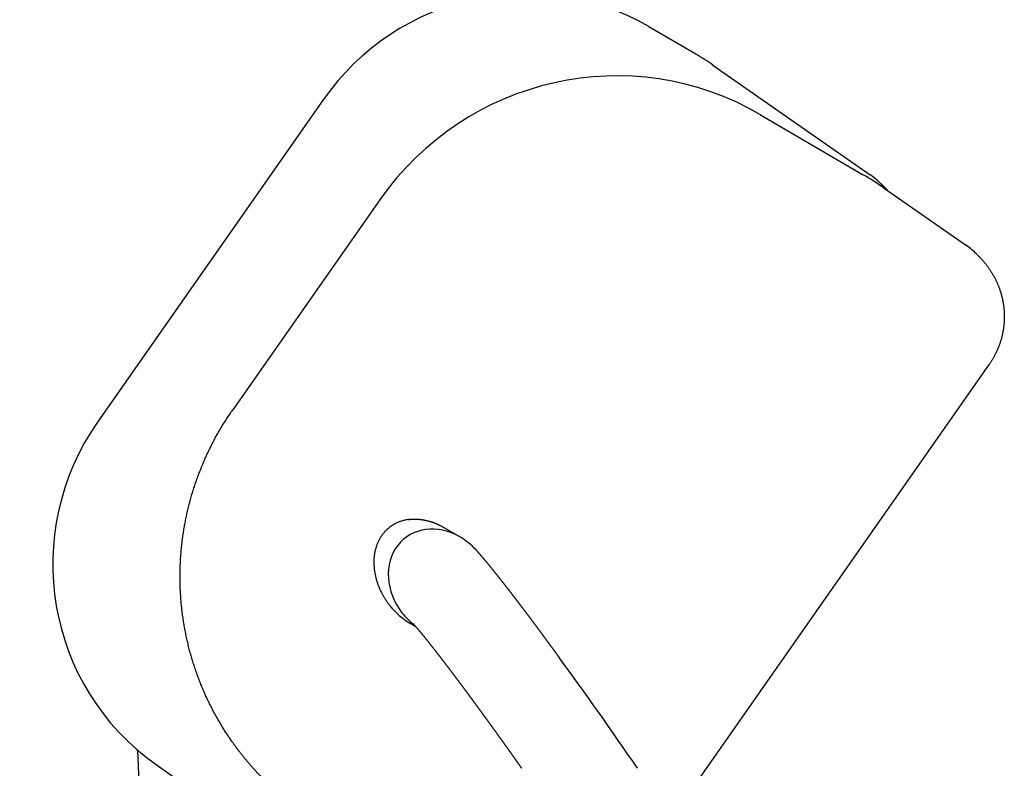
# Model space of a CAD drawing. Extents: x -4168 to 80734, y 199 to 57500.
# Tile 44 of 71: x 1893 to 2131, y 51592 to 51773. Entities that reach past the tile are written whole.
import ezdxf

# ---------------------------------------------------------------- set-up
doc = ezdxf.new("R2010")
doc.units = 0
doc.layers.get('0').update_dxf_attribs({"linetype": 'CONTINUOUS'})

msp = doc.modelspace()

# ---------------------------------------------------------------- linework, layer by layer
at = {"color": 104, "linetype": 'Continuous'}
for p, q in [((2056.51, 51764.97), (2045.17, 51771.6)), ((2060.66, 51762.31), (2098.7, 51735.72)), ((1966.32, 51753.89), (1911.83, 51676.07)), ((2072.2, 51750.26), (2097.02, 51735.75)), ((2101.83, 51732.67), (2121.99, 51718.58)), ((1980.03, 51729.69), (1944.42, 51678.82)), ((2127.55, 51689.88), (2050.7, 51580.12)), ((1999.51, 51647.98), (1995.45, 51650.35)), ((1988.73, 51626.3), (1987.29, 51627.15)), ((1921.34, 51596.45), (1925.49, 51500.18)), ((1925.89, 51592.9), (1966.02, 51564.66))]:
    msp.add_line(p, q, dxfattribs=at)
for centre, radius, start, end in [((2025.79, 51712.43), 60.86, 55.0435, 59.6802), ((2061.36, 51674.76), 70.65, 55.0516, 59.6802), ((2087.21, 51719.28), 20.05, 48.2129, 55.0439), ((2110.49, 51702.12), 20.08, 45.6477, 55.0522), ((1998.44, 51639.73), 16.49, 217.613, 233.0041), ((1100.13, 50947.67), 1141.49, 34.36491, 36.01269)]:
    msp.add_arc(centre, radius, start, end, dxfattribs=at)
for centre, major_axis, ratio, start_param, end_param in [((2014.85, 51719.81), (-31.39, -51.15), 0.988118, 3.162627, 4.651241), ((2036.83, 51689.82), (-36.17, -59.96), 0.990921, 3.155174, 4.643762), ((1960.38, 51642.01), (-32.45, -50.49), 0.988119, 4.672346, 6.241658), ((1994.77, 51636.76), (-8.81, 10.88), 0.841027, 5.13359, 7.825945), ((1994.77, 51636.76), (-8.81, 10.88), 0.841027, 4.780602, 5.13359), ((1991.09, 51638.87), (8.35, -11.99), 0.780748, 4.797065, 5.247012)]:
    msp.add_ellipse(centre, major_axis=major_axis, ratio=ratio, start_param=start_param, end_param=end_param, dxfattribs=at)
for points, knots in [([(2100.57, 51734.23), (2100.59, 51734.22), (2100.63, 51734.18), (2100.7, 51734.12), (2100.76, 51734.07), (2100.82, 51734.01), (2100.88, 51733.96), (2100.94, 51733.9), (2101, 51733.85), (2101.06, 51733.79), (2101.12, 51733.73), (2101.18, 51733.68), (2101.24, 51733.62), (2101.3, 51733.57), (2101.36, 51733.51), (2101.42, 51733.45), (2101.48, 51733.4), (2101.54, 51733.34), (2101.6, 51733.28), (2101.66, 51733.22), (2101.72, 51733.17), (2101.78, 51733.11), (2101.83, 51733.05), (2101.89, 51732.99), (2101.95, 51732.93), (2102.01, 51732.88), (2102.07, 51732.82), (2102.12, 51732.76), (2102.18, 51732.7), (2102.24, 51732.64), (2102.3, 51732.58), (2102.35, 51732.52), (2102.41, 51732.46), (2102.47, 51732.4), (2102.52, 51732.34), (2102.58, 51732.28), (2102.63, 51732.22), (2102.69, 51732.16), (2102.74, 51732.1), (2102.8, 51732.04), (2102.85, 51731.98), (2102.89, 51731.93), (2102.91, 51731.91)], [0, 0, 0, 0, 0.082365, 0.16473, 0.247094, 0.329459, 0.411823, 0.494188, 0.576552, 0.658917, 0.741282, 0.823647, 0.906012, 0.988377, 1.070742, 1.153107, 1.235472, 1.317837, 1.400201, 1.482566, 1.564931, 1.647296, 1.729662, 1.812028, 1.894394, 1.976761, 2.059129, 2.141496, 2.223863, 2.306229, 2.388595, 2.470959, 2.553323, 2.635687, 2.718052, 2.800417, 2.882783, 2.965151, 3.047519, 3.129889, 3.212261, 3.294633, 3.294633, 3.294633, 3.294633]), ([(2124.53, 51716.48), (2124.6, 51716.41), (2124.75, 51716.26), (2124.96, 51716.04), (2125.18, 51715.82), (2125.39, 51715.6), (2125.6, 51715.38), (2125.8, 51715.15), (2126.01, 51714.92), (2126.21, 51714.68), (2126.41, 51714.45), (2126.6, 51714.21), (2126.79, 51713.97), (2126.98, 51713.73), (2127.16, 51713.48), (2127.34, 51713.23), (2127.52, 51712.98), (2127.69, 51712.73), (2127.86, 51712.47), (2128.03, 51712.21), (2128.19, 51711.95), (2128.35, 51711.69), (2128.5, 51711.42), (2128.65, 51711.15), (2128.8, 51710.88), (2128.94, 51710.61), (2129.08, 51710.33), (2129.22, 51710.06), (2129.35, 51709.78), (2129.47, 51709.5), (2129.59, 51709.22), (2129.71, 51708.93), (2129.82, 51708.64), (2129.93, 51708.36), (2130.04, 51708.07), (2130.13, 51707.78), (2130.23, 51707.48), (2130.32, 51707.19), (2130.41, 51706.9), (2130.49, 51706.6), (2130.57, 51706.3), (2130.64, 51706), (2130.71, 51705.7), (2130.77, 51705.4), (2130.83, 51705.1), (2130.88, 51704.8), (2130.93, 51704.49), (2130.98, 51704.19), (2131.02, 51703.88), (2131.06, 51703.58), (2131.09, 51703.27), (2131.11, 51702.97), (2131.14, 51702.66), (2131.15, 51702.35), (2131.17, 51702.05), (2131.17, 51701.74), (2131.18, 51701.43), (2131.17, 51701.12), (2131.17, 51700.82), (2131.16, 51700.51), (2131.14, 51700.2), (2131.12, 51699.89), (2131.1, 51699.59), (2131.07, 51699.28), (2131.03, 51698.98), (2130.99, 51698.67), (2130.95, 51698.37), (2130.9, 51698.06), (2130.85, 51697.76), (2130.79, 51697.46), (2130.73, 51697.16), (2130.66, 51696.86), (2130.59, 51696.56), (2130.51, 51696.26), (2130.43, 51695.96), (2130.35, 51695.67), (2130.26, 51695.37), (2130.16, 51695.08), (2130.06, 51694.79), (2129.96, 51694.5), (2129.85, 51694.21), (2129.74, 51693.93), (2129.62, 51693.64), (2129.5, 51693.36), (2129.38, 51693.08), (2129.25, 51692.8), (2129.11, 51692.52), (2128.98, 51692.25), (2128.83, 51691.97), (2128.69, 51691.7), (2128.54, 51691.43), (2128.38, 51691.17), (2128.22, 51690.9), (2128.06, 51690.64), (2127.89, 51690.39), (2127.72, 51690.13), (2127.61, 51689.96), (2127.55, 51689.88)], [0, 0, 0, 0, 0.307357, 0.614711, 0.922067, 1.229424, 1.536783, 1.844144, 2.151507, 2.458872, 2.76624, 3.073612, 3.380988, 3.68837, 3.995756, 4.303147, 4.610544, 4.917949, 5.225361, 5.532781, 5.84021, 6.147649, 6.455102, 6.762566, 7.070039, 7.377518, 7.685002, 7.992491, 8.299985, 8.607482, 8.914983, 9.222488, 9.529996, 9.837507, 10.145023, 10.452543, 10.760069, 11.067603, 11.375144, 11.682694, 11.990255, 12.297827, 12.605414, 12.913015, 13.220634, 13.528265, 13.835902, 14.143537, 14.451164, 14.758775, 15.066364, 15.373923, 15.681446, 15.988926, 16.296368, 16.603782, 16.911177, 17.218563, 17.525951, 17.833347, 18.140759, 18.448193, 18.755659, 19.06316, 19.370691, 19.678247, 19.985822, 20.29341, 20.601005, 20.908602, 21.216194, 21.523777, 21.83135, 22.138916, 22.446478, 22.754037, 23.061597, 23.369159, 23.676727, 23.984302, 24.291887, 24.599477, 24.907068, 25.214657, 25.522239, 25.82981, 26.137365, 26.4449, 26.752412, 27.059908, 27.3674, 27.674901, 27.982427, 28.289989, 28.597601, 28.905278, 29.213031, 29.213031, 29.213031, 29.213031]), ([(1960.93, 51581.74), (1960.76, 51581.86), (1960.41, 51582.11), (1959.89, 51582.49), (1959.37, 51582.87), (1958.86, 51583.26), (1958.35, 51583.65), (1957.84, 51584.05), (1957.34, 51584.45), (1956.84, 51584.86), (1956.35, 51585.27), (1955.86, 51585.68), (1955.37, 51586.1), (1954.89, 51586.53), (1954.41, 51586.96), (1953.93, 51587.39), (1953.46, 51587.83), (1953, 51588.27), (1952.53, 51588.72), (1952.07, 51589.17), (1951.62, 51589.63), (1951.17, 51590.09), (1950.73, 51590.55), (1950.28, 51591.02), (1949.85, 51591.49), (1949.42, 51591.97), (1948.99, 51592.45), (1948.56, 51592.93), (1948.15, 51593.42), (1947.73, 51593.91), (1947.32, 51594.41), (1946.92, 51594.91), (1946.52, 51595.41), (1946.12, 51595.92), (1945.73, 51596.43), (1945.34, 51596.94), (1944.96, 51597.46), (1944.59, 51597.98), (1944.21, 51598.51), (1943.85, 51599.03), (1943.49, 51599.57), (1943.13, 51600.1), (1942.78, 51600.64), (1942.43, 51601.18), (1942.09, 51601.73), (1941.75, 51602.27), (1941.42, 51602.83), (1941.09, 51603.38), (1940.77, 51603.94), (1940.46, 51604.5), (1940.15, 51605.06), (1939.84, 51605.63), (1939.54, 51606.2), (1939.25, 51606.77), (1938.96, 51607.34), (1938.67, 51607.92), (1938.39, 51608.5), (1938.12, 51609.08), (1937.85, 51609.66), (1937.59, 51610.25), (1937.33, 51610.84), (1937.08, 51611.43), (1936.84, 51612.03), (1936.59, 51612.62), (1936.36, 51613.22), (1936.13, 51613.82), (1935.91, 51614.43), (1935.69, 51615.03), (1935.47, 51615.64), (1935.27, 51616.25), (1935.07, 51616.86), (1934.87, 51617.47), (1934.68, 51618.08), (1934.5, 51618.7), (1934.32, 51619.32), (1934.14, 51619.94), (1933.98, 51620.56), (1933.82, 51621.18), (1933.66, 51621.81), (1933.51, 51622.43), (1933.37, 51623.06), (1933.23, 51623.69), (1933.09, 51624.31), (1932.97, 51624.95), (1932.85, 51625.58), (1932.73, 51626.21), (1932.62, 51626.84), (1932.52, 51627.48), (1932.42, 51628.11), (1932.33, 51628.75), (1932.24, 51629.39), (1932.16, 51630.03), (1932.09, 51630.66), (1932.02, 51631.3), (1931.96, 51631.94), (1931.9, 51632.59), (1931.85, 51633.23), (1931.81, 51633.87), (1931.77, 51634.51), (1931.73, 51635.15), (1931.71, 51635.79), (1931.69, 51636.44), (1931.67, 51637.08), (1931.66, 51637.72), (1931.66, 51638.37), (1931.66, 51639.01), (1931.67, 51639.65), (1931.68, 51640.3), (1931.7, 51640.94), (1931.73, 51641.58), (1931.76, 51642.22), (1931.8, 51642.87), (1931.84, 51643.51), (1931.89, 51644.15), (1931.95, 51644.79), (1932.01, 51645.43), (1932.08, 51646.07), (1932.15, 51646.71), (1932.23, 51647.35), (1932.31, 51647.98), (1932.41, 51648.62), (1932.5, 51649.26), (1932.6, 51649.89), (1932.71, 51650.53), (1932.83, 51651.16), (1932.95, 51651.79), (1933.07, 51652.42), (1933.2, 51653.05), (1933.34, 51653.68), (1933.48, 51654.31), (1933.63, 51654.93), (1933.78, 51655.56), (1933.94, 51656.18), (1934.11, 51656.8), (1934.28, 51657.42), (1934.46, 51658.04), (1934.64, 51658.66), (1934.83, 51659.27), (1935.02, 51659.88), (1935.22, 51660.5), (1935.42, 51661.11), (1935.63, 51661.71), (1935.85, 51662.32), (1936.07, 51662.92), (1936.3, 51663.53), (1936.53, 51664.13), (1936.77, 51664.72), (1937.01, 51665.32), (1937.26, 51665.91), (1937.51, 51666.5), (1937.77, 51667.09), (1938.04, 51667.68), (1938.31, 51668.26), (1938.58, 51668.84), (1938.86, 51669.42), (1939.15, 51670), (1939.44, 51670.57), (1939.74, 51671.14), (1940.04, 51671.71), (1940.35, 51672.27), (1940.66, 51672.84), (1940.97, 51673.4), (1941.3, 51673.95), (1941.62, 51674.51), (1941.96, 51675.06), (1942.29, 51675.61), (1942.63, 51676.15), (1942.98, 51676.69), (1943.33, 51677.23), (1943.69, 51677.77), (1944.05, 51678.3), (1944.3, 51678.65), (1944.42, 51678.82)], [0, 0, 0, 0, 0.643193, 1.286352, 1.929487, 2.572608, 3.215727, 3.858853, 4.501989, 5.145133, 5.788281, 6.431432, 7.074581, 7.717727, 8.360872, 9.004014, 9.647156, 10.290298, 10.93344, 11.576583, 12.219727, 12.86287, 13.506014, 14.149158, 14.792301, 15.435444, 16.078587, 16.72173, 17.364873, 18.008016, 18.651159, 19.294302, 19.937445, 20.580588, 21.223731, 21.866873, 22.510016, 23.153159, 23.796302, 24.439444, 25.082587, 25.725729, 26.368872, 27.012014, 27.655156, 28.298299, 28.941441, 29.584583, 30.227725, 30.870867, 31.514009, 32.157151, 32.800293, 33.443434, 34.086576, 34.729718, 35.372859, 36.016001, 36.659142, 37.302284, 37.945425, 38.588566, 39.231707, 39.874848, 40.51799, 41.161131, 41.804272, 42.447412, 43.090553, 43.733694, 44.376834, 45.019975, 45.663115, 46.306256, 46.949396, 47.592536, 48.235677, 48.878817, 49.521957, 50.165097, 50.808237, 51.451376, 52.094516, 52.737656, 53.380796, 54.023935, 54.667075, 55.310214, 55.953354, 56.596493, 57.239632, 57.882771, 58.52591, 59.169049, 59.812188, 60.455327, 61.098466, 61.741605, 62.384744, 63.027882, 63.671021, 64.314159, 64.957298, 65.600436, 66.243574, 66.886713, 67.529851, 68.172989, 68.816127, 69.459265, 70.102403, 70.745541, 71.388679, 72.031817, 72.674954, 73.318092, 73.961229, 74.604367, 75.247505, 75.890642, 76.533779, 77.176917, 77.820054, 78.463191, 79.106329, 79.749466, 80.392603, 81.03574, 81.678877, 82.322014, 82.965151, 83.608288, 84.251425, 84.894562, 85.537698, 86.180835, 86.823972, 87.467108, 88.110245, 88.753382, 89.396518, 90.039655, 90.682791, 91.325928, 91.969064, 92.612201, 93.255337, 93.898473, 94.54161, 95.184746, 95.827883, 96.471019, 97.114156, 97.757292, 98.400429, 99.043564, 99.686699, 100.329834, 100.972969, 101.616105, 102.259243, 102.902384, 103.545526, 104.188667, 104.831804, 105.474936, 106.118058, 106.761172, 107.404288, 108.047415, 108.690563, 109.333742, 109.333742, 109.333742, 109.333742]), ([(1986.96, 51652.25), (1986.83, 51652.23), (1986.57, 51652.19), (1986.18, 51652.11), (1985.79, 51652.02), (1985.42, 51651.92), (1985.05, 51651.8), (1984.68, 51651.66), (1984.33, 51651.52), (1983.98, 51651.36), (1983.64, 51651.19), (1983.32, 51651), (1983, 51650.8), (1982.69, 51650.59), (1982.39, 51650.37), (1982.1, 51650.14), (1981.82, 51649.9), (1981.56, 51649.65), (1981.3, 51649.39), (1981.06, 51649.12), (1980.83, 51648.84), (1980.61, 51648.55), (1980.4, 51648.26), (1980.2, 51647.96), (1980.01, 51647.65), (1979.84, 51647.33), (1979.68, 51647.01), (1979.53, 51646.69), (1979.39, 51646.36), (1979.26, 51646.02), (1979.14, 51645.68), (1979.04, 51645.34), (1978.94, 51644.99), (1978.86, 51644.64), (1978.79, 51644.29), (1978.72, 51643.93), (1978.67, 51643.58), (1978.63, 51643.22), (1978.6, 51642.86), (1978.58, 51642.49), (1978.57, 51642.13), (1978.56, 51641.77), (1978.57, 51641.4), (1978.59, 51641.04), (1978.62, 51640.67), (1978.65, 51640.3), (1978.7, 51639.94), (1978.75, 51639.57), (1978.81, 51639.21), (1978.89, 51638.85), (1978.97, 51638.49), (1979.05, 51638.12), (1979.15, 51637.76), (1979.26, 51637.41), (1979.37, 51637.05), (1979.49, 51636.69), (1979.62, 51636.34), (1979.76, 51635.99), (1979.9, 51635.64), (1980.05, 51635.29), (1980.21, 51634.95), (1980.38, 51634.61), (1980.56, 51634.27), (1980.74, 51633.93), (1980.93, 51633.6), (1981.13, 51633.27), (1981.33, 51632.94), (1981.54, 51632.62), (1981.76, 51632.3), (1981.99, 51631.98), (1982.22, 51631.67), (1982.38, 51631.46), (1982.46, 51631.36)], [0, 0, 0, 0, 0.401399, 0.799561, 1.194588, 1.586593, 1.975696, 2.362024, 2.745709, 3.126891, 3.50571, 3.882307, 4.256825, 4.6294, 5.000164, 5.369243, 5.736767, 6.102871, 6.467698, 6.831387, 7.194078, 7.555904, 7.916997, 8.277479, 8.637466, 8.997066, 9.356382, 9.715507, 10.07453, 10.433534, 10.792598, 11.1518, 11.511227, 11.870962, 12.231082, 12.591652, 12.952728, 13.31436, 13.676588, 14.039447, 14.402966, 14.76717, 15.132077, 15.497705, 15.864066, 16.231173, 16.599034, 16.96766, 17.337059, 17.707241, 18.078217, 18.450001, 18.822609, 19.196059, 19.570375, 19.945583, 20.321705, 20.698748, 21.076718, 21.455623, 21.83547, 22.216271, 22.598034, 22.980773, 23.364498, 23.749223, 24.134962, 24.521731, 24.909547, 25.298425, 25.688386, 26.079449, 26.079449, 26.079449, 26.079449]), ([(1986.96, 51652.25), (1987.04, 51652.26), (1987.18, 51652.28), (1987.39, 51652.3), (1987.61, 51652.32), (1987.83, 51652.33), (1988.04, 51652.34), (1988.26, 51652.35), (1988.48, 51652.35), (1988.7, 51652.35), (1988.92, 51652.34), (1989.13, 51652.33), (1989.35, 51652.32), (1989.57, 51652.3), (1989.79, 51652.28), (1990.01, 51652.25), (1990.23, 51652.23), (1990.44, 51652.19), (1990.66, 51652.15), (1990.88, 51652.11), (1991.09, 51652.07), (1991.31, 51652.02), (1991.52, 51651.97), (1991.74, 51651.91), (1991.95, 51651.85), (1992.17, 51651.79), (1992.38, 51651.73), (1992.59, 51651.66), (1992.8, 51651.59), (1993.01, 51651.51), (1993.22, 51651.43), (1993.43, 51651.35), (1993.64, 51651.26), (1993.84, 51651.17), (1994.05, 51651.08), (1994.25, 51650.99), (1994.46, 51650.89), (1994.66, 51650.79), (1994.86, 51650.68), (1995.06, 51650.57), (1995.26, 51650.46), (1995.39, 51650.39), (1995.45, 51650.35)], [0, 0, 0, 0, 0.216416, 0.433036, 0.649871, 0.866929, 1.08422, 1.30175, 1.519526, 1.737554, 1.955839, 2.174385, 2.393196, 2.612274, 2.831622, 3.051241, 3.271132, 3.491296, 3.711734, 3.932445, 4.153431, 4.374689, 4.59622, 4.818024, 5.0401, 5.262448, 5.485067, 5.707959, 5.931123, 6.154561, 6.378274, 6.602263, 6.826532, 7.051084, 7.275928, 7.501079, 7.726539, 7.952296, 8.17833, 8.404622, 8.63116, 8.857945, 8.857945, 8.857945, 8.857945]), ([(2023.47, 51618.83), (2023.44, 51618.87), (2023.38, 51618.94), (2023.3, 51619.06), (2023.21, 51619.17), (2023.13, 51619.29), (2023.05, 51619.41), (2022.96, 51619.52), (2022.88, 51619.64), (2022.79, 51619.75), (2022.71, 51619.87), (2022.62, 51619.99), (2022.54, 51620.1), (2022.45, 51620.22), (2022.37, 51620.33), (2022.28, 51620.45), (2022.2, 51620.56), (2022.12, 51620.68), (2022.03, 51620.8), (2021.95, 51620.91), (2021.86, 51621.03), (2021.78, 51621.14), (2021.69, 51621.26), (2021.61, 51621.37), (2021.52, 51621.49), (2021.44, 51621.61), (2021.35, 51621.72), (2021.27, 51621.84), (2021.18, 51621.95), (2021.1, 51622.07), (2021.01, 51622.18), (2020.93, 51622.3), (2020.84, 51622.42), (2020.76, 51622.53), (2020.67, 51622.65), (2020.59, 51622.76), (2020.5, 51622.88), (2020.42, 51622.99), (2020.33, 51623.11), (2020.25, 51623.22), (2020.16, 51623.34), (2020.08, 51623.45), (2019.99, 51623.57), (2019.91, 51623.69), (2019.82, 51623.8), (2019.74, 51623.92), (2019.65, 51624.03), (2019.57, 51624.15), (2019.48, 51624.26), (2019.4, 51624.38), (2019.31, 51624.49), (2019.23, 51624.61), (2019.14, 51624.72), (2019.06, 51624.84), (2018.97, 51624.95), (2018.89, 51625.07), (2018.8, 51625.18), (2018.72, 51625.3), (2018.63, 51625.41), (2018.55, 51625.53), (2018.46, 51625.64), (2018.37, 51625.76), (2018.29, 51625.88), (2018.2, 51625.99), (2018.12, 51626.11), (2018.03, 51626.22), (2017.95, 51626.34), (2017.86, 51626.45), (2017.78, 51626.57), (2017.69, 51626.68), (2017.6, 51626.8), (2017.52, 51626.91), (2017.43, 51627.03), (2017.35, 51627.14), (2017.26, 51627.26), (2017.18, 51627.37), (2017.09, 51627.49), (2017, 51627.6), (2016.92, 51627.71), (2016.83, 51627.83), (2016.75, 51627.94), (2016.66, 51628.06), (2016.57, 51628.17), (2016.49, 51628.29), (2016.4, 51628.4), (2016.32, 51628.52), (2016.23, 51628.63), (2016.14, 51628.75), (2016.06, 51628.86), (2015.97, 51628.98), (2015.89, 51629.09), (2015.8, 51629.21), (2015.71, 51629.32), (2015.63, 51629.44), (2015.54, 51629.55), (2015.46, 51629.66), (2015.37, 51629.78), (2015.28, 51629.89), (2015.2, 51630.01), (2015.11, 51630.12), (2015.02, 51630.24), (2014.94, 51630.35), (2014.85, 51630.47), (2014.76, 51630.58), (2014.68, 51630.69), (2014.59, 51630.81), (2014.51, 51630.92), (2014.42, 51631.04), (2014.33, 51631.15), (2014.25, 51631.27), (2014.16, 51631.38), (2014.07, 51631.49), (2013.99, 51631.61), (2013.9, 51631.72), (2013.81, 51631.84), (2013.72, 51631.95), (2013.64, 51632.07), (2013.55, 51632.18), (2013.46, 51632.29), (2013.38, 51632.41), (2013.29, 51632.52), (2013.2, 51632.64), (2013.12, 51632.75), (2013.03, 51632.86), (2012.94, 51632.98), (2012.86, 51633.09), (2012.77, 51633.2), (2012.68, 51633.32), (2012.59, 51633.43), (2012.51, 51633.55), (2012.42, 51633.66), (2012.33, 51633.77), (2012.24, 51633.89), (2012.16, 51634), (2012.07, 51634.11), (2011.98, 51634.23), (2011.89, 51634.34), (2011.81, 51634.46), (2011.72, 51634.57), (2011.63, 51634.68), (2011.54, 51634.8), (2011.46, 51634.91), (2011.37, 51635.02), (2011.28, 51635.14), (2011.19, 51635.25), (2011.11, 51635.36), (2011.02, 51635.48), (2010.93, 51635.59), (2010.84, 51635.7), (2010.75, 51635.82), (2010.67, 51635.93), (2010.58, 51636.04), (2010.49, 51636.15), (2010.4, 51636.27), (2010.31, 51636.38), (2010.22, 51636.49), (2010.14, 51636.61), (2010.05, 51636.72), (2009.96, 51636.83), (2009.87, 51636.95), (2009.78, 51637.06), (2009.69, 51637.17), (2009.61, 51637.28), (2009.52, 51637.4), (2009.43, 51637.51), (2009.34, 51637.62), (2009.25, 51637.73), (2009.16, 51637.85), (2009.07, 51637.96), (2008.98, 51638.07), (2008.89, 51638.18), (2008.81, 51638.3), (2008.72, 51638.41), (2008.63, 51638.52), (2008.54, 51638.63), (2008.45, 51638.75), (2008.36, 51638.86), (2008.27, 51638.97), (2008.18, 51639.08), (2008.09, 51639.19), (2008, 51639.31), (2007.91, 51639.42), (2007.82, 51639.53), (2007.73, 51639.64), (2007.64, 51639.75), (2007.55, 51639.86), (2007.46, 51639.98), (2007.37, 51640.09), (2007.28, 51640.2), (2007.19, 51640.31), (2007.1, 51640.42), (2007.01, 51640.53), (2006.92, 51640.64), (2006.83, 51640.75), (2006.74, 51640.87), (2006.65, 51640.98), (2006.56, 51641.09), (2006.47, 51641.2), (2006.37, 51641.31), (2006.28, 51641.42), (2006.19, 51641.53), (2006.1, 51641.64), (2006.01, 51641.75), (2005.92, 51641.86), (2005.83, 51641.97), (2005.73, 51642.08), (2005.64, 51642.19), (2005.55, 51642.3), (2005.46, 51642.41), (2005.37, 51642.52), (2005.27, 51642.63), (2005.18, 51642.74), (2005.09, 51642.85), (2004.99, 51642.96), (2004.9, 51643.07), (2004.81, 51643.18), (2004.72, 51643.29), (2004.62, 51643.39), (2004.53, 51643.5), (2004.43, 51643.61), (2004.34, 51643.72), (2004.25, 51643.83), (2004.15, 51643.94), (2004.06, 51644.04), (2003.96, 51644.15), (2003.87, 51644.26), (2003.77, 51644.37), (2003.68, 51644.47), (2003.58, 51644.58), (2003.49, 51644.69), (2003.39, 51644.79), (2003.33, 51644.86), (2003.29, 51644.9)], [0, 0, 0, 0, 0.143376, 0.286751, 0.430127, 0.573503, 0.716878, 0.860254, 1.003629, 1.147005, 1.290381, 1.433756, 1.577132, 1.720508, 1.863883, 2.007259, 2.150634, 2.29401, 2.437386, 2.580761, 2.724137, 2.867513, 3.010888, 3.154264, 3.297639, 3.441015, 3.584391, 3.727766, 3.871142, 4.014518, 4.157893, 4.301269, 4.444644, 4.58802, 4.731396, 4.874771, 5.018147, 5.161522, 5.304898, 5.448274, 5.591649, 5.735025, 5.878401, 6.021776, 6.165152, 6.308527, 6.451903, 6.595279, 6.738654, 6.88203, 7.025406, 7.168781, 7.312157, 7.455532, 7.598908, 7.742284, 7.885659, 8.029035, 8.17241, 8.315786, 8.459162, 8.602537, 8.745913, 8.889289, 9.032664, 9.17604, 9.319415, 9.462791, 9.606167, 9.749542, 9.892918, 10.036293, 10.179669, 10.323045, 10.46642, 10.609796, 10.753172, 10.896547, 11.039923, 11.183298, 11.326674, 11.47005, 11.613425, 11.756801, 11.900176, 12.043552, 12.186928, 12.330303, 12.473679, 12.617055, 12.76043, 12.903806, 13.047181, 13.190557, 13.333933, 13.477308, 13.620684, 13.764059, 13.907435, 14.050811, 14.194186, 14.337562, 14.480938, 14.624313, 14.767689, 14.911064, 15.05444, 15.197816, 15.341191, 15.484567, 15.627943, 15.771318, 15.914694, 16.058069, 16.201445, 16.344821, 16.488196, 16.631572, 16.774947, 16.918323, 17.061699, 17.205074, 17.34845, 17.491826, 17.635201, 17.778577, 17.921952, 18.065328, 18.208704, 18.352079, 18.495455, 18.638831, 18.782206, 18.925582, 19.068957, 19.212333, 19.355709, 19.499084, 19.64246, 19.785836, 19.929211, 20.072587, 20.215962, 20.359338, 20.502714, 20.646089, 20.789465, 20.932841, 21.076216, 21.219592, 21.362967, 21.506343, 21.649719, 21.793094, 21.93647, 22.079846, 22.223221, 22.366597, 22.509972, 22.653348, 22.796724, 22.940099, 23.083475, 23.226851, 23.370226, 23.513602, 23.656978, 23.800353, 23.943729, 24.087104, 24.23048, 24.373856, 24.517231, 24.660607, 24.803983, 24.947358, 25.090734, 25.23411, 25.377485, 25.520861, 25.664236, 25.807612, 25.950988, 26.094363, 26.237739, 26.381115, 26.52449, 26.667866, 26.811242, 26.954617, 27.097993, 27.241369, 27.384744, 27.52812, 27.671496, 27.814871, 27.958247, 28.101623, 28.244998, 28.388374, 28.53175, 28.675125, 28.818501, 28.961877, 29.105252, 29.248628, 29.392004, 29.535379, 29.678755, 29.822131, 29.965507, 30.108882, 30.252258, 30.395634, 30.539009, 30.682385, 30.825761, 30.969137, 31.112512, 31.255888, 31.399264, 31.54264, 31.686016, 31.829391, 31.972767, 32.116143, 32.259519, 32.402895, 32.546271, 32.689646, 32.833022, 32.976398, 32.976398, 32.976398, 32.976398]), ([(2014.38, 51592), (2014.36, 51592.03), (2014.31, 51592.1), (2014.24, 51592.21), (2014.16, 51592.31), (2014.09, 51592.42), (2014.02, 51592.52), (2013.94, 51592.62), (2013.87, 51592.73), (2013.8, 51592.83), (2013.72, 51592.94), (2013.65, 51593.04), (2013.58, 51593.14), (2013.5, 51593.25), (2013.43, 51593.35), (2013.36, 51593.46), (2013.28, 51593.56), (2013.21, 51593.66), (2013.14, 51593.77), (2013.06, 51593.87), (2012.99, 51593.98), (2012.91, 51594.08), (2012.84, 51594.18), (2012.77, 51594.29), (2012.69, 51594.39), (2012.62, 51594.5), (2012.55, 51594.6), (2012.47, 51594.7), (2012.4, 51594.81), (2012.33, 51594.91), (2012.25, 51595.01), (2012.18, 51595.12), (2012.1, 51595.22), (2012.03, 51595.33), (2011.96, 51595.43), (2011.88, 51595.53), (2011.81, 51595.64), (2011.73, 51595.74), (2011.66, 51595.85), (2011.59, 51595.95), (2011.51, 51596.05), (2011.44, 51596.16), (2011.37, 51596.26), (2011.29, 51596.36), (2011.22, 51596.47), (2011.14, 51596.57), (2011.07, 51596.68), (2011, 51596.78), (2010.92, 51596.88), (2010.85, 51596.99), (2010.77, 51597.09), (2010.7, 51597.19), (2010.63, 51597.3), (2010.55, 51597.4), (2010.48, 51597.51), (2010.4, 51597.61), (2010.33, 51597.71), (2010.26, 51597.82), (2010.18, 51597.92), (2010.11, 51598.02), (2010.03, 51598.13), (2009.96, 51598.23), (2009.89, 51598.33), (2009.81, 51598.44), (2009.74, 51598.54), (2009.66, 51598.65), (2009.59, 51598.75), (2009.51, 51598.85), (2009.44, 51598.96), (2009.37, 51599.06), (2009.29, 51599.16), (2009.22, 51599.27), (2009.14, 51599.37), (2009.07, 51599.47), (2008.99, 51599.58), (2008.92, 51599.68), (2008.85, 51599.78), (2008.77, 51599.89), (2008.7, 51599.99), (2008.62, 51600.09), (2008.55, 51600.2), (2008.47, 51600.3), (2008.4, 51600.4), (2008.33, 51600.51), (2008.25, 51600.61), (2008.18, 51600.71), (2008.1, 51600.82), (2008.03, 51600.92), (2007.95, 51601.02), (2007.88, 51601.13), (2007.8, 51601.23), (2007.73, 51601.33), (2007.66, 51601.44), (2007.58, 51601.54), (2007.51, 51601.64), (2007.43, 51601.75), (2007.36, 51601.85), (2007.28, 51601.95), (2007.21, 51602.06), (2007.13, 51602.16), (2007.06, 51602.26), (2006.98, 51602.37), (2006.91, 51602.47), (2006.84, 51602.57), (2006.76, 51602.68), (2006.69, 51602.78), (2006.61, 51602.88), (2006.54, 51602.99), (2006.46, 51603.09), (2006.39, 51603.19), (2006.31, 51603.3), (2006.24, 51603.4), (2006.16, 51603.5), (2006.09, 51603.61), (2006.01, 51603.71), (2005.94, 51603.81), (2005.86, 51603.91), (2005.79, 51604.02), (2005.71, 51604.12), (2005.64, 51604.22), (2005.56, 51604.33), (2005.49, 51604.43), (2005.41, 51604.53), (2005.34, 51604.64), (2005.26, 51604.74), (2005.19, 51604.84), (2005.11, 51604.94), (2005.04, 51605.05), (2004.96, 51605.15), (2004.89, 51605.25), (2004.81, 51605.36), (2004.74, 51605.46), (2004.66, 51605.56), (2004.59, 51605.67), (2004.51, 51605.77), (2004.44, 51605.87), (2004.36, 51605.97), (2004.29, 51606.08), (2004.21, 51606.18), (2004.14, 51606.28), (2004.06, 51606.39), (2003.99, 51606.49), (2003.91, 51606.59), (2003.84, 51606.69), (2003.76, 51606.8), (2003.69, 51606.9), (2003.61, 51607), (2003.54, 51607.1), (2003.46, 51607.21), (2003.39, 51607.31), (2003.31, 51607.41), (2003.23, 51607.52), (2003.16, 51607.62), (2003.08, 51607.72), (2003.01, 51607.82), (2002.93, 51607.93), (2002.86, 51608.03), (2002.78, 51608.13), (2002.71, 51608.23), (2002.63, 51608.34), (2002.56, 51608.44), (2002.48, 51608.54), (2002.4, 51608.64), (2002.33, 51608.75), (2002.25, 51608.85), (2002.18, 51608.95), (2002.1, 51609.05), (2002.03, 51609.16), (2001.95, 51609.26), (2001.88, 51609.36), (2001.8, 51609.46), (2001.72, 51609.57), (2001.65, 51609.67), (2001.57, 51609.77), (2001.5, 51609.87), (2001.42, 51609.98), (2001.35, 51610.08), (2001.27, 51610.18), (2001.19, 51610.28), (2001.12, 51610.39), (2001.04, 51610.49), (2000.97, 51610.59), (2000.89, 51610.69), (2000.81, 51610.8), (2000.74, 51610.9), (2000.66, 51611), (2000.59, 51611.1), (2000.51, 51611.21), (2000.43, 51611.31), (2000.36, 51611.41), (2000.28, 51611.51), (2000.21, 51611.61), (2000.13, 51611.72), (2000.05, 51611.82), (1999.98, 51611.92), (1999.9, 51612.02), (1999.83, 51612.12), (1999.75, 51612.23), (1999.67, 51612.33), (1999.6, 51612.43), (1999.52, 51612.53), (1999.45, 51612.64), (1999.37, 51612.74), (1999.29, 51612.84), (1999.22, 51612.94), (1999.14, 51613.04), (1999.06, 51613.15), (1998.99, 51613.25), (1998.91, 51613.35), (1998.83, 51613.45), (1998.76, 51613.55), (1998.68, 51613.65), (1998.61, 51613.76), (1998.53, 51613.86), (1998.45, 51613.96), (1998.38, 51614.06), (1998.3, 51614.16), (1998.22, 51614.27), (1998.15, 51614.37), (1998.07, 51614.47), (1997.99, 51614.57), (1997.92, 51614.67), (1997.84, 51614.77), (1997.76, 51614.88), (1997.69, 51614.98), (1997.61, 51615.08), (1997.53, 51615.18), (1997.46, 51615.28), (1997.38, 51615.38), (1997.3, 51615.49), (1997.22, 51615.59), (1997.15, 51615.69), (1997.07, 51615.79), (1996.99, 51615.89), (1996.92, 51615.99), (1996.84, 51616.1), (1996.76, 51616.2), (1996.69, 51616.3), (1996.61, 51616.4), (1996.53, 51616.5), (1996.45, 51616.6), (1996.38, 51616.7), (1996.3, 51616.81), (1996.22, 51616.91), (1996.15, 51617.01), (1996.07, 51617.11), (1995.99, 51617.21), (1995.91, 51617.31), (1995.84, 51617.41), (1995.76, 51617.51), (1995.68, 51617.62), (1995.6, 51617.72), (1995.53, 51617.82), (1995.45, 51617.92), (1995.37, 51618.02), (1995.29, 51618.12), (1995.22, 51618.22), (1995.14, 51618.32), (1995.06, 51618.42), (1994.98, 51618.52), (1994.91, 51618.63), (1994.83, 51618.73), (1994.75, 51618.83), (1994.67, 51618.93), (1994.59, 51619.03), (1994.52, 51619.13), (1994.44, 51619.23), (1994.36, 51619.33), (1994.28, 51619.43), (1994.21, 51619.53), (1994.13, 51619.63), (1994.05, 51619.73), (1993.97, 51619.83), (1993.89, 51619.94), (1993.81, 51620.04), (1993.74, 51620.14), (1993.66, 51620.24), (1993.58, 51620.34), (1993.5, 51620.44), (1993.42, 51620.54), (1993.34, 51620.64), (1993.27, 51620.74), (1993.19, 51620.84), (1993.11, 51620.94), (1993.03, 51621.04), (1992.95, 51621.14), (1992.87, 51621.24), (1992.79, 51621.34), (1992.72, 51621.44), (1992.64, 51621.54), (1992.56, 51621.64), (1992.48, 51621.74), (1992.4, 51621.84), (1992.32, 51621.94), (1992.24, 51622.04), (1992.16, 51622.14), (1992.08, 51622.24), (1992, 51622.34), (1991.92, 51622.44), (1991.84, 51622.54), (1991.77, 51622.64), (1991.69, 51622.74), (1991.61, 51622.84), (1991.53, 51622.94), (1991.45, 51623.04), (1991.37, 51623.13), (1991.29, 51623.23), (1991.21, 51623.33), (1991.13, 51623.43), (1991.05, 51623.53), (1990.97, 51623.63), (1990.89, 51623.73), (1990.81, 51623.83), (1990.73, 51623.93), (1990.65, 51624.03), (1990.57, 51624.12), (1990.48, 51624.22), (1990.4, 51624.32), (1990.32, 51624.42), (1990.24, 51624.52), (1990.16, 51624.62), (1990.08, 51624.71), (1990, 51624.81), (1989.92, 51624.91), (1989.84, 51625.01), (1989.75, 51625.11), (1989.67, 51625.2), (1989.59, 51625.3), (1989.51, 51625.4), (1989.43, 51625.5), (1989.34, 51625.59), (1989.26, 51625.69), (1989.18, 51625.79), (1989.1, 51625.89), (1989.01, 51625.98), (1988.93, 51626.08), (1988.85, 51626.17), (1988.76, 51626.27), (1988.68, 51626.37), (1988.6, 51626.46), (1988.51, 51626.56), (1988.43, 51626.65), (1988.34, 51626.75), (1988.25, 51626.84), (1988.17, 51626.94), (1988.08, 51627.03), (1988.02, 51627.09), (1987.99, 51627.12)], [0, 0, 0, 0, 0.127386, 0.254772, 0.382158, 0.509544, 0.63693, 0.764316, 0.891702, 1.019088, 1.146474, 1.27386, 1.401246, 1.528632, 1.656018, 1.783404, 1.91079, 2.038176, 2.165562, 2.292948, 2.420334, 2.54772, 2.675106, 2.802492, 2.929878, 3.057264, 3.18465, 3.312036, 3.439422, 3.566808, 3.694194, 3.82158, 3.948966, 4.076352, 4.203738, 4.331124, 4.45851, 4.585896, 4.713282, 4.840668, 4.968054, 5.09544, 5.222826, 5.350212, 5.477598, 5.604984, 5.73237, 5.859756, 5.987142, 6.114528, 6.241914, 6.3693, 6.496686, 6.624072, 6.751458, 6.878844, 7.00623, 7.133616, 7.261002, 7.388388, 7.515774, 7.64316, 7.770546, 7.897932, 8.025318, 8.152704, 8.28009, 8.407476, 8.534862, 8.662248, 8.789634, 8.91702, 9.044406, 9.171792, 9.299178, 9.426564, 9.553951, 9.681337, 9.808723, 9.936109, 10.063495, 10.190881, 10.318267, 10.445653, 10.573039, 10.700425, 10.827811, 10.955197, 11.082583, 11.209969, 11.337355, 11.464741, 11.592127, 11.719513, 11.846899, 11.974285, 12.101671, 12.229057, 12.356443, 12.483829, 12.611215, 12.738601, 12.865987, 12.993373, 13.120759, 13.248145, 13.375531, 13.502917, 13.630303, 13.757689, 13.885075, 14.012461, 14.139847, 14.267233, 14.394619, 14.522005, 14.649391, 14.776777, 14.904163, 15.031549, 15.158935, 15.286321, 15.413707, 15.541093, 15.668479, 15.795865, 15.923251, 16.050637, 16.178023, 16.305409, 16.432795, 16.560181, 16.687567, 16.814953, 16.942339, 17.069725, 17.197111, 17.324497, 17.451883, 17.579269, 17.706655, 17.834041, 17.961427, 18.088813, 18.216199, 18.343585, 18.470971, 18.598357, 18.725743, 18.853129, 18.980515, 19.107901, 19.235287, 19.362673, 19.490059, 19.617445, 19.744831, 19.872217, 19.999603, 20.126989, 20.254375, 20.381761, 20.509147, 20.636533, 20.763919, 20.891305, 21.018691, 21.146077, 21.273463, 21.400849, 21.528235, 21.655621, 21.783007, 21.910393, 22.037779, 22.165165, 22.292551, 22.419937, 22.547323, 22.674709, 22.802095, 22.929481, 23.056867, 23.184253, 23.311639, 23.439025, 23.566411, 23.693797, 23.821183, 23.948569, 24.075955, 24.203341, 24.330727, 24.458113, 24.585499, 24.712885, 24.840271, 24.967657, 25.095043, 25.222429, 25.349815, 25.477201, 25.604587, 25.731973, 25.859359, 25.986745, 26.114131, 26.241517, 26.368903, 26.496289, 26.623675, 26.751061, 26.878447, 27.005833, 27.133219, 27.260605, 27.387991, 27.515377, 27.642763, 27.770149, 27.897536, 28.024922, 28.152308, 28.279694, 28.40708, 28.534466, 28.661852, 28.789238, 28.916624, 29.04401, 29.171396, 29.298782, 29.426168, 29.553554, 29.68094, 29.808326, 29.935712, 30.063098, 30.190484, 30.31787, 30.445256, 30.572642, 30.700028, 30.827414, 30.9548, 31.082186, 31.209572, 31.336958, 31.464344, 31.59173, 31.719116, 31.846502, 31.973888, 32.101274, 32.22866, 32.356046, 32.483432, 32.610818, 32.738204, 32.86559, 32.992976, 33.120362, 33.247748, 33.375134, 33.50252, 33.629906, 33.757292, 33.884678, 34.012064, 34.13945, 34.266836, 34.394222, 34.521608, 34.648994, 34.77638, 34.903766, 35.031152, 35.158538, 35.285924, 35.41331, 35.540696, 35.668082, 35.795468, 35.922854, 36.05024, 36.177626, 36.305012, 36.432399, 36.559785, 36.687171, 36.814557, 36.941943, 37.069329, 37.196715, 37.324101, 37.451487, 37.578873, 37.706259, 37.833645, 37.961031, 38.088417, 38.215803, 38.343189, 38.470575, 38.597961, 38.725347, 38.852733, 38.980119, 39.107505, 39.234891, 39.362277, 39.489663, 39.617049, 39.744435, 39.871821, 39.999207, 40.126593, 40.25398, 40.381366, 40.508752, 40.636138, 40.763524, 40.89091, 41.018296, 41.145682, 41.273068, 41.400454, 41.52784, 41.655226, 41.782612, 41.909998, 42.037384, 42.164771, 42.292157, 42.419543, 42.546929, 42.674315, 42.801701, 42.929087, 43.056473, 43.18386, 43.311246, 43.438632, 43.566018, 43.693404, 43.820792, 43.948176, 43.948176, 43.948176, 43.948176])]:
    msp.add_open_spline(points, degree=3, knots=knots, dxfattribs=at)

doc.saveas('drawing.dxf')
